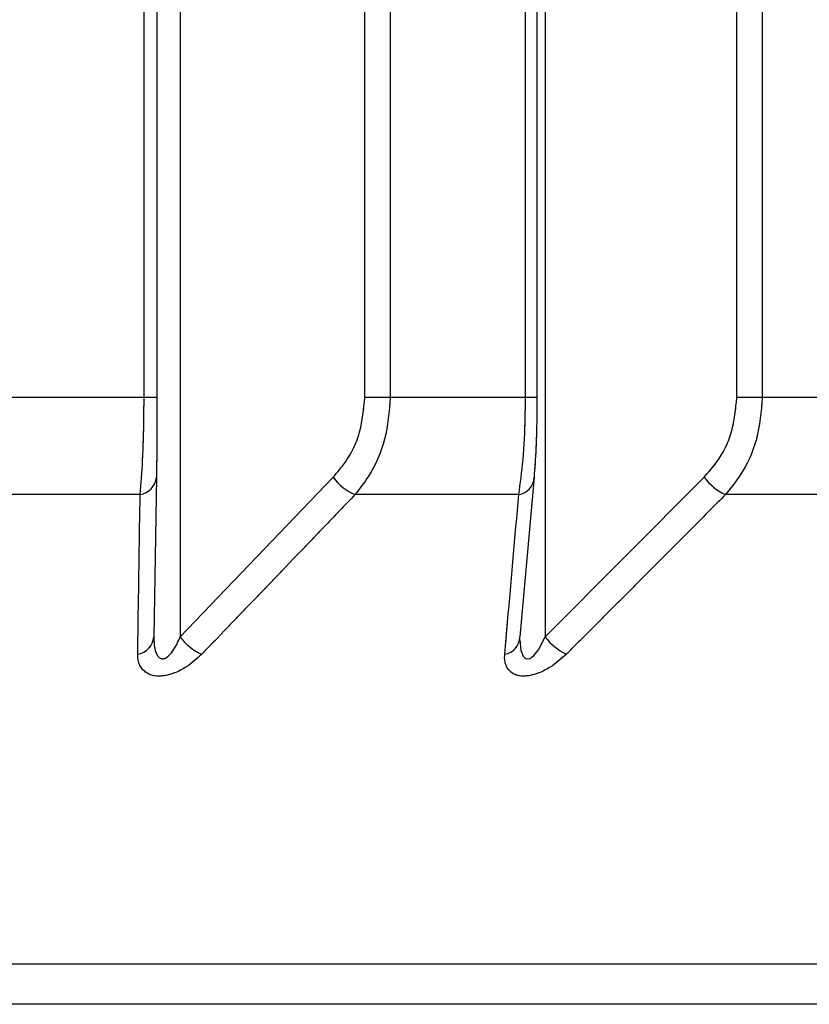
# Paper-space layout 'Dim Drawing' of a CAD drawing. Header units: inches. Extents: x 0.1 to 16.9, y 0.1 to 10.9.
# Tile 48 of 256: x 3.03329 to 3.03434, y 3.66797 to 3.66928. Entities that reach past the tile are written whole.
import ezdxf

# ---------------------------------------------------------------- set-up
doc = ezdxf.new("R2010")
doc.units = ezdxf.units.IN
doc.header["$MEASUREMENT"] = 0
doc.linetypes.add('PHANTOM', pattern=[0.49999999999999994, 0.25, -0.05, 0.05, -0.05, 0.05, -0.05])

psp = doc.layouts.new('Dim Drawing')

# ---------------------------------------------------------------- linework, layer by layer
at = {"color": 7, "linetype": 'Continuous', "lineweight": 25}
for p, q in [((3.033452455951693, 3.668777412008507), (3.033452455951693, 3.6731669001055)), ((3.033469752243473, 3.6731669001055), (3.033469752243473, 3.668777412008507)), ((3.033747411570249, 3.668777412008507), (3.033747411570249, 3.6731669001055)), ((3.033781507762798, 3.6731669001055), (3.033781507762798, 3.668777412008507)), ((3.033962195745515, 3.668777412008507), (3.033962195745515, 3.6731669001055)), ((3.033977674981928, 3.668777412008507), (3.033977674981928, 3.6731669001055)), ((3.034244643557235, 3.668777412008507), (3.034244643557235, 3.6731669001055)), ((3.03427869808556, 3.6731669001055), (3.03427869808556, 3.668777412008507)), ((3.03350068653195, 3.672910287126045), (3.03350068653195, 3.668457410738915)), ((3.03398852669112, 3.672910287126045), (3.03398852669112, 3.668457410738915)), ((3.033452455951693, 3.668777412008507), (3.033265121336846, 3.668777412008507)), ((3.033469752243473, 3.668777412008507), (3.033452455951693, 3.668777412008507)), ((3.033781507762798, 3.668777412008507), (3.033747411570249, 3.668777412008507)), ((3.033962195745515, 3.668777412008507), (3.033781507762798, 3.668777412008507)), ((3.033977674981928, 3.668777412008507), (3.033962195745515, 3.668777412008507)), ((3.03427869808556, 3.668777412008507), (3.034244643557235, 3.668777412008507)), ((3.034451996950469, 3.668777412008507), (3.03427869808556, 3.668777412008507)), ((3.033469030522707, 3.66867069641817), (3.033465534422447, 3.668457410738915)), ((3.03350068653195, 3.668457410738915), (3.033705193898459, 3.66867069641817)), ((3.033973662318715, 3.66867069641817), (3.033954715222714, 3.668457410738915)), ((3.03398852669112, 3.668457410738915), (3.034200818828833, 3.66867069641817)), ((3.033447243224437, 3.668647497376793), (3.033220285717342, 3.668647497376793)), ((3.033953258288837, 3.668647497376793), (3.033734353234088, 3.668647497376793)), ((3.034439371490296, 3.668647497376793), (3.034229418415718, 3.668647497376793)), ((3.037615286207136, 3.668020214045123), (3.020604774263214, 3.668020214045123)), ((3.037485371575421, 3.667966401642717), (3.020734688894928, 3.667966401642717))]:
    psp.add_line(p, q, dxfattribs=at)
at = {"color": 7, "linetype": 'PHANTOM', "lineweight": 18}
for p, q in [((3.033452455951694, 3.668777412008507), (3.033452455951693, 3.6731669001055)), ((3.033452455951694, 3.668777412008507), (3.033452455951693, 3.6731669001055)), ((3.033452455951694, 3.668777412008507), (3.033452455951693, 3.6731669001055)), ((3.033469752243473, 3.6731669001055), (3.033469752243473, 3.668777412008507)), ((3.033469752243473, 3.6731669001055), (3.033469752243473, 3.668777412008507)), ((3.033469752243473, 3.6731669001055), (3.033469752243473, 3.668777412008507)), ((3.033747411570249, 3.668777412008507), (3.033747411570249, 3.6731669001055)), ((3.033747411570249, 3.668777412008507), (3.033747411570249, 3.6731669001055)), ((3.033747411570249, 3.668777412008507), (3.033747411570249, 3.6731669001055)), ((3.033781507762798, 3.6731669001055), (3.033781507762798, 3.668777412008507)), ((3.033781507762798, 3.6731669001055), (3.033781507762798, 3.668777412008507)), ((3.033781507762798, 3.6731669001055), (3.033781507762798, 3.668777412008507)), ((3.033962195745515, 3.668777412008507), (3.033962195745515, 3.6731669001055)), ((3.033962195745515, 3.668777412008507), (3.033962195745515, 3.6731669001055)), ((3.033962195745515, 3.668777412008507), (3.033962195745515, 3.6731669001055)), ((3.033977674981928, 3.668777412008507), (3.033977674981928, 3.6731669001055)), ((3.033977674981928, 3.668777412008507), (3.033977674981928, 3.6731669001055)), ((3.033977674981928, 3.668777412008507), (3.033977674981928, 3.6731669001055)), ((3.034244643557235, 3.668777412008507), (3.034244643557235, 3.6731669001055)), ((3.034244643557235, 3.668777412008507), (3.034244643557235, 3.6731669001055)), ((3.034244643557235, 3.668777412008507), (3.034244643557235, 3.6731669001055)), ((3.03427869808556, 3.6731669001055), (3.03427869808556, 3.668777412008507)), ((3.03427869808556, 3.6731669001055), (3.03427869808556, 3.668777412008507)), ((3.03427869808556, 3.6731669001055), (3.03427869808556, 3.668777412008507)), ((3.03350068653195, 3.672910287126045), (3.03350068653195, 3.668457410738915)), ((3.03350068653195, 3.672910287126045), (3.03350068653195, 3.668457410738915)), ((3.03350068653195, 3.672910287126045), (3.03350068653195, 3.668457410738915)), ((3.03398852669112, 3.672910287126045), (3.03398852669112, 3.668457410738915)), ((3.03398852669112, 3.672910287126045), (3.03398852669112, 3.668457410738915)), ((3.03398852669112, 3.672910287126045), (3.03398852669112, 3.668457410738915)), ((3.033452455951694, 3.668777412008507), (3.033265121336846, 3.668777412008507)), ((3.033452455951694, 3.668777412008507), (3.033265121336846, 3.668777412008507)), ((3.033452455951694, 3.668777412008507), (3.033265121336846, 3.668777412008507)), ((3.033469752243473, 3.668777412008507), (3.033452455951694, 3.668777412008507)), ((3.033469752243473, 3.668777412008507), (3.033452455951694, 3.668777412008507)), ((3.033469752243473, 3.668777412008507), (3.033452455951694, 3.668777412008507)), ((3.033781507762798, 3.668777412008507), (3.033747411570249, 3.668777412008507)), ((3.033781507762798, 3.668777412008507), (3.033747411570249, 3.668777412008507)), ((3.033781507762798, 3.668777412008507), (3.033747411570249, 3.668777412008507)), ((3.033962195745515, 3.668777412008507), (3.033781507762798, 3.668777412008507)), ((3.033962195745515, 3.668777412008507), (3.033781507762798, 3.668777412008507)), ((3.033962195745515, 3.668777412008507), (3.033781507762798, 3.668777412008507)), ((3.033977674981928, 3.668777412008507), (3.033962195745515, 3.668777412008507)), ((3.033977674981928, 3.668777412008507), (3.033962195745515, 3.668777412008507)), ((3.033977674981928, 3.668777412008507), (3.033962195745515, 3.668777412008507)), ((3.03427869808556, 3.668777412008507), (3.034244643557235, 3.668777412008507)), ((3.03427869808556, 3.668777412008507), (3.034244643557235, 3.668777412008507)), ((3.03427869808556, 3.668777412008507), (3.034244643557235, 3.668777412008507)), ((3.034451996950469, 3.668777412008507), (3.03427869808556, 3.668777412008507)), ((3.034451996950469, 3.668777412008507), (3.03427869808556, 3.668777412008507)), ((3.034451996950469, 3.668777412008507), (3.03427869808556, 3.668777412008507)), ((3.033469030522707, 3.66867069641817), (3.033465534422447, 3.668457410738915)), ((3.033469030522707, 3.66867069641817), (3.033465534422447, 3.668457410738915)), ((3.033469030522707, 3.66867069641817), (3.033465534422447, 3.668457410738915)), ((3.03350068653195, 3.668457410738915), (3.033705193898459, 3.66867069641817)), ((3.03350068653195, 3.668457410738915), (3.033705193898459, 3.66867069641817)), ((3.03350068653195, 3.668457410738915), (3.033705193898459, 3.66867069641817)), ((3.033973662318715, 3.66867069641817), (3.033954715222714, 3.668457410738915)), ((3.033973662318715, 3.66867069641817), (3.033954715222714, 3.668457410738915)), ((3.033973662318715, 3.66867069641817), (3.033954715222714, 3.668457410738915)), ((3.03398852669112, 3.668457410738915), (3.034200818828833, 3.66867069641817)), ((3.03398852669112, 3.668457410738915), (3.034200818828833, 3.66867069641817)), ((3.03398852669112, 3.668457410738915), (3.034200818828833, 3.66867069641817)), ((3.033447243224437, 3.668647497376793), (3.033220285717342, 3.668647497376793)), ((3.033447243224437, 3.668647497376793), (3.033220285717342, 3.668647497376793)), ((3.033447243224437, 3.668647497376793), (3.033220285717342, 3.668647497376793)), ((3.033953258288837, 3.668647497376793), (3.033734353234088, 3.668647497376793)), ((3.033953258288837, 3.668647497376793), (3.033734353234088, 3.668647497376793)), ((3.033953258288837, 3.668647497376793), (3.033734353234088, 3.668647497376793)), ((3.034439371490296, 3.668647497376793), (3.034229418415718, 3.668647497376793)), ((3.034439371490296, 3.668647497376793), (3.034229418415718, 3.668647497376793)), ((3.034439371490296, 3.668647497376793), (3.034229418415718, 3.668647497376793)), ((3.037615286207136, 3.668020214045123), (3.020604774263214, 3.668020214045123)), ((3.037615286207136, 3.668020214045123), (3.020604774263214, 3.668020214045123)), ((3.037615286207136, 3.668020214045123), (3.020604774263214, 3.668020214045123)), ((3.037485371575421, 3.667966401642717), (3.020734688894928, 3.667966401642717)), ((3.037485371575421, 3.667966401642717), (3.020734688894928, 3.667966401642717)), ((3.037485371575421, 3.667966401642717), (3.020734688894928, 3.667966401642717))]:
    psp.add_line(p, q, dxfattribs=at)
at = {"color": 7, "linetype": 'Continuous', "lineweight": 25, "flags": 128}
psp.add_lwpolyline([(3.033954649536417, 3.668453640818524), (3.033954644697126, 3.668453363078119), (3.033956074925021, 3.668439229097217), (3.033959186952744, 3.668431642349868), (3.033961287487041, 3.668429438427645), (3.033962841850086, 3.668428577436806), (3.033965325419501, 3.668428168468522), (3.033967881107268, 3.668428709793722), (3.033970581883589, 3.668430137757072), (3.033973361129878, 3.66843239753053), (3.033979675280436, 3.668440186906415), (3.03398852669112, 3.668457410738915), (3.03398852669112, 3.668457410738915)], dxfattribs=at)
at = {"color": 7, "linetype": 'PHANTOM', "lineweight": 18, "flags": 128}
psp.add_lwpolyline([(3.033954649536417, 3.668453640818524), (3.033954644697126, 3.668453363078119), (3.033956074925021, 3.668439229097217), (3.033959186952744, 3.668431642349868), (3.033961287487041, 3.668429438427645), (3.033962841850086, 3.668428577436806), (3.033965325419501, 3.668428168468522), (3.033967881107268, 3.668428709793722), (3.033970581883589, 3.668430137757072), (3.033973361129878, 3.66843239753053), (3.033979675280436, 3.668440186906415), (3.03398852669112, 3.668457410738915), (3.03398852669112, 3.668457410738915)], dxfattribs=at)
psp.add_lwpolyline([(3.033954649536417, 3.668453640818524), (3.033954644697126, 3.668453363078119), (3.033956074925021, 3.668439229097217), (3.033959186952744, 3.668431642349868), (3.033961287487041, 3.668429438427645), (3.033962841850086, 3.668428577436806), (3.033965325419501, 3.668428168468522), (3.033967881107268, 3.668428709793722), (3.033970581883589, 3.668430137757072), (3.033973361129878, 3.66843239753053), (3.033979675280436, 3.668440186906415), (3.03398852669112, 3.668457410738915), (3.03398852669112, 3.668457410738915)], dxfattribs=at)
psp.add_lwpolyline([(3.033954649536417, 3.668453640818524), (3.033954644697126, 3.668453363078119), (3.033956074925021, 3.668439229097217), (3.033959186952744, 3.668431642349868), (3.033961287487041, 3.668429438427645), (3.033962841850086, 3.668428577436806), (3.033965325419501, 3.668428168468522), (3.033967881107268, 3.668428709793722), (3.033970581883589, 3.668430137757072), (3.033973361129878, 3.66843239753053), (3.033979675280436, 3.668440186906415), (3.03398852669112, 3.668457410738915), (3.03398852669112, 3.668457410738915)], dxfattribs=at)
at = {"color": 7, "linetype": 'Continuous', "lineweight": 25}
for centre, radius, start, end in [((3.033443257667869, 3.668673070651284), 2.588198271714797e-05, 278.8582019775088, 354.7366841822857), ((3.033761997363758, 3.668712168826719), 7.033202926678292e-05, 216.1333123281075, 246.8554758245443), ((3.03394957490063, 3.668671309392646), 2.409521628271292e-05, 278.7931697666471, 358.5422567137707), ((3.034261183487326, 3.668715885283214), 7.540507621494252e-05, 216.8184541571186, 245.0858971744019), ((3.033439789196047, 3.668459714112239), 2.584806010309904e-05, 279.3804611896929, 354.8874746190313), ((3.033557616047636, 3.668498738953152), 7.034906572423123e-05, 215.9779267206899, 246.5264363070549), ((3.03393064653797, 3.668457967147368), 2.407511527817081e-05, 279.3472316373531, 358.6756991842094), ((3.034049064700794, 3.668502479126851), 7.547191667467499e-05, 216.6663680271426, 244.7615099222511)]:
    psp.add_arc(centre, radius, start, end, dxfattribs=at)
at = {"color": 7, "linetype": 'PHANTOM', "lineweight": 18}
for centre, radius, start, end in [((3.033443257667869, 3.668673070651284), 2.588198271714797e-05, 278.8582019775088, 354.7366841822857), ((3.033443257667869, 3.668673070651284), 2.588198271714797e-05, 278.8582019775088, 354.7366841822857), ((3.033443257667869, 3.668673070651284), 2.588198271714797e-05, 278.8582019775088, 354.7366841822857), ((3.033761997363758, 3.668712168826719), 7.033202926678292e-05, 216.1333123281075, 246.8554758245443), ((3.033761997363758, 3.668712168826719), 7.033202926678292e-05, 216.1333123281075, 246.8554758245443), ((3.033761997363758, 3.668712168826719), 7.033202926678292e-05, 216.1333123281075, 246.8554758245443), ((3.03394957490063, 3.668671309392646), 2.409521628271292e-05, 278.7931697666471, 358.5422567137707), ((3.03394957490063, 3.668671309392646), 2.409521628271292e-05, 278.7931697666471, 358.5422567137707), ((3.03394957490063, 3.668671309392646), 2.409521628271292e-05, 278.7931697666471, 358.5422567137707), ((3.034261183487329, 3.668715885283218), 7.54050762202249e-05, 216.8184541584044, 245.0858971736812), ((3.034261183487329, 3.668715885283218), 7.54050762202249e-05, 216.8184541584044, 245.0858971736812), ((3.034261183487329, 3.668715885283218), 7.54050762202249e-05, 216.8184541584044, 245.0858971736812), ((3.033439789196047, 3.668459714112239), 2.584806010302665e-05, 279.3804611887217, 354.8874746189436), ((3.033439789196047, 3.668459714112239), 2.584806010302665e-05, 279.3804611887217, 354.8874746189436), ((3.033439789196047, 3.668459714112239), 2.584806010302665e-05, 279.3804611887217, 354.8874746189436), ((3.033557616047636, 3.668498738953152), 7.034906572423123e-05, 215.9779267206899, 246.5264363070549), ((3.033557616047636, 3.668498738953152), 7.034906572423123e-05, 215.9779267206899, 246.5264363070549), ((3.033557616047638, 3.668498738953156), 7.034906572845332e-05, 215.9779267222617, 246.5264363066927), ((3.03393064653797, 3.668457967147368), 2.407511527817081e-05, 279.3472316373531, 358.6756991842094), ((3.03393064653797, 3.668457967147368), 2.407511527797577e-05, 279.3472316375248, 358.675699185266), ((3.03393064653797, 3.668457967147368), 2.407511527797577e-05, 279.3472316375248, 358.675699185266), ((3.034049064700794, 3.668502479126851), 7.547191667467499e-05, 216.6663680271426, 244.7615099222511), ((3.034049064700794, 3.668502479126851), 7.547191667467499e-05, 216.6663680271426, 244.7615099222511), ((3.03404906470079, 3.668502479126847), 7.547191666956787e-05, 216.6663680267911, 244.7615099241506)]:
    psp.add_arc(centre, radius, start, end, dxfattribs=at)
at = {"color": 7, "linetype": 'Continuous', "lineweight": 25}
for points, knots in [([(3.033447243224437, 3.668647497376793), (3.033448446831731, 3.66866239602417), (3.03345086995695, 3.668692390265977), (3.033452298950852, 3.668740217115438), (3.033452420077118, 3.668768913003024), (3.033452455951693, 3.668777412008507)], [0, 0, 0, 0, 0.4099050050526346, 0.8252285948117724, 1, 1, 1, 1]), ([(3.033469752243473, 3.668777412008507), (3.033469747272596, 3.668770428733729), (3.033469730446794, 3.668746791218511), (3.033469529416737, 3.668707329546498), (3.033469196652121, 3.668682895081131), (3.033469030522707, 3.66867069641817)], [0, 0, 0, 0, 0.1735354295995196, 0.5873958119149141, 1, 1, 1, 1]), ([(3.033705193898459, 3.66867069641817), (3.033710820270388, 3.668677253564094), (3.033725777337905, 3.66869468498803), (3.033743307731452, 3.668730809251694), (3.033746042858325, 3.668761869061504), (3.033747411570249, 3.668777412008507)], [0, 0, 0, 0, 0.2315050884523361, 0.6154298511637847, 0.9999999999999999, 0.9999999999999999, 0.9999999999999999, 0.9999999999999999]), ([(3.033781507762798, 3.668777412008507), (3.033779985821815, 3.668758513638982), (3.033776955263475, 3.668720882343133), (3.033757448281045, 3.668676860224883), (3.033740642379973, 3.668655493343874), (3.033734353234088, 3.668647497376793)], [0, 0, 0, 0, 0.3869935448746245, 0.7705992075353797, 1, 1, 1, 1]), ([(3.033953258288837, 3.668647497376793), (3.033955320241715, 3.66866239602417), (3.033959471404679, 3.668692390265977), (3.033961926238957, 3.668740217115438), (3.033962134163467, 3.668768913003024), (3.033962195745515, 3.668777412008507)], [0, 0, 0, 0, 0.4099050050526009, 0.8252285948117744, 0.9999999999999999, 0.9999999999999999, 0.9999999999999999, 0.9999999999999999]), ([(3.033977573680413, 3.668777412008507), (3.03397754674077, 3.668770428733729), (3.033977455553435, 3.668746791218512), (3.033976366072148, 3.668707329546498), (3.033974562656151, 3.668682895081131), (3.033973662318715, 3.66867069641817)], [0, 0, 0, 0, 0.1735354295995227, 0.5873958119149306, 1, 1, 1, 1]), ([(3.034200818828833, 3.66867069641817), (3.034206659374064, 3.668677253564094), (3.034222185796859, 3.66869468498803), (3.034240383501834, 3.668730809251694), (3.034243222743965, 3.668761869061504), (3.034244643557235, 3.668777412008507)], [0, 0, 0, 0, 0.2315050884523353, 0.6154298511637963, 1, 1, 1, 1]), ([(3.03427869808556, 3.668777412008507), (3.034277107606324, 3.668758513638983), (3.034273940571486, 3.668720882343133), (3.034253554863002, 3.668676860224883), (3.034235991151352, 3.668655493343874), (3.034229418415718, 3.668647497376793)], [0, 0, 0, 0, 0.3869935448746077, 0.7705992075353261, 0.9999999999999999, 0.9999999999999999, 0.9999999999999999, 0.9999999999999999]), ([(3.033444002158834, 3.668434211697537), (3.033444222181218, 3.668448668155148), (3.033445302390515, 3.668519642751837), (3.033446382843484, 3.668590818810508), (3.033447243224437, 3.668647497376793)], [0, 0, 0, 0, 0.2036849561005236, 1, 1, 1, 1]), ([(3.033734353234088, 3.668647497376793), (3.033720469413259, 3.668632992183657), (3.03365230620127, 3.668561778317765), (3.033583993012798, 3.668490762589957), (3.033529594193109, 3.668434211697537)], [0, 0, 0, 0, 0.2036849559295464, 1, 1, 1, 1]), ([(3.033934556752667, 3.668434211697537), (3.033935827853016, 3.668448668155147), (3.033942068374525, 3.668519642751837), (3.033948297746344, 3.668590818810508), (3.033953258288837, 3.668647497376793)], [0, 0, 0, 0, 0.2036849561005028, 1, 1, 1, 1]), ([(3.034229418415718, 3.668647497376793), (3.034215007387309, 3.668632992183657), (3.034144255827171, 3.668561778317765), (3.034073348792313, 3.668490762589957), (3.034016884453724, 3.668434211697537)], [0, 0, 0, 0, 0.2036849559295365, 1, 1, 1, 1]), ([(3.033465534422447, 3.668457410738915), (3.033465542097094, 3.668456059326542), (3.033465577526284, 3.668449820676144), (3.033466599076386, 3.668440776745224), (3.033469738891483, 3.66843275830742), (3.033472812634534, 3.668429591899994), (3.033475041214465, 3.668428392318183), (3.033477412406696, 3.668427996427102), (3.033480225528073, 3.668428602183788), (3.033483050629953, 3.668430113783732), (3.033487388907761, 3.668433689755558), (3.033494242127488, 3.66844264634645), (3.033498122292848, 3.668451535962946), (3.03350068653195, 3.668457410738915)], [0, 0, 0, 0, 0.0564900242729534, 0.2607801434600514, 0.3867306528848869, 0.4358741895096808, 0.4646030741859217, 0.5036756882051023, 0.5409810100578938, 0.5816903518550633, 0.6276471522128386, 0.7539275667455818, 1, 1, 1, 1]), ([(3.033529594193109, 3.668434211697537), (3.033522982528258, 3.668428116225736), (3.033512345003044, 3.668418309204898), (3.033494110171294, 3.668409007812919), (3.033479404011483, 3.668404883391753), (3.03346672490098, 3.668404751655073), (3.033455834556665, 3.668408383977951), (3.033447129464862, 3.668416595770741), (3.03344411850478, 3.668426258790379), (3.033444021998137, 3.668432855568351), (3.033444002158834, 3.668434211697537)], [0, 0, 0, 0, 0.2086143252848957, 0.3356401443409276, 0.4424206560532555, 0.5496604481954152, 0.6478447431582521, 0.7774633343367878, 0.9542521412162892, 1, 1, 1, 1]), ([(3.034016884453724, 3.668434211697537), (3.034010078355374, 3.668428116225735), (3.033999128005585, 3.668418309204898), (3.03398090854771, 3.668409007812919), (3.033966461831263, 3.668404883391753), (3.033954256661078, 3.668404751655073), (3.033944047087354, 3.668408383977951), (3.033936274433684, 3.668416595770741), (3.03393408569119, 3.668426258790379), (3.033934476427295, 3.668432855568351), (3.033934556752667, 3.668434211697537)], [0, 0, 0, 0, 0.2086143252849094, 0.3356401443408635, 0.4424206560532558, 0.5496604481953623, 0.6478447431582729, 0.7774633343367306, 0.9542521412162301, 1, 1, 1, 1])]:
    psp.add_open_spline(points, degree=3, knots=knots, dxfattribs=at)
at = {"color": 7, "linetype": 'PHANTOM', "lineweight": 18}
for points, knots in [([(3.033447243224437, 3.668647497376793), (3.033448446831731, 3.66866239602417), (3.03345086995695, 3.668692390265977), (3.033452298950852, 3.668740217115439), (3.033452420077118, 3.668768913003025), (3.033452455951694, 3.668777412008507)], [0, 0, 0, 0, 0.4099050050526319, 0.8252285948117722, 0.9999999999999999, 0.9999999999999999, 0.9999999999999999, 0.9999999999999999]), ([(3.033447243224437, 3.668647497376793), (3.033448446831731, 3.66866239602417), (3.03345086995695, 3.668692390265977), (3.033452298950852, 3.668740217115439), (3.033452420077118, 3.668768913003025), (3.033452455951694, 3.668777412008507)], [0, 0, 0, 0, 0.4099050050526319, 0.8252285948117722, 0.9999999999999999, 0.9999999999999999, 0.9999999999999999, 0.9999999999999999]), ([(3.033447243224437, 3.668647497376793), (3.033448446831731, 3.66866239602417), (3.03345086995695, 3.668692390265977), (3.033452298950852, 3.668740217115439), (3.033452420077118, 3.668768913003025), (3.033452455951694, 3.668777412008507)], [0, 0, 0, 0, 0.4099050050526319, 0.8252285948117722, 0.9999999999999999, 0.9999999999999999, 0.9999999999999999, 0.9999999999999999]), ([(3.033469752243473, 3.668777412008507), (3.033469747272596, 3.668770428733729), (3.033469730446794, 3.668746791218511), (3.033469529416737, 3.668707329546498), (3.033469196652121, 3.668682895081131), (3.033469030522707, 3.66867069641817)], [0, 0, 0, 0, 0.1735354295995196, 0.5873958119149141, 1, 1, 1, 1]), ([(3.033469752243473, 3.668777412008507), (3.033469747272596, 3.668770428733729), (3.033469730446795, 3.668746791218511), (3.033469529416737, 3.668707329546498), (3.033469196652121, 3.668682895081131), (3.033469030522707, 3.66867069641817)], [0, 0, 0, 0, 0.1735354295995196, 0.5873958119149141, 1, 1, 1, 1]), ([(3.033469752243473, 3.668777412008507), (3.033469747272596, 3.668770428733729), (3.033469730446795, 3.668746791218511), (3.033469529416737, 3.668707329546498), (3.033469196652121, 3.668682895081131), (3.033469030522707, 3.66867069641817)], [0, 0, 0, 0, 0.1735354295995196, 0.5873958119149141, 1, 1, 1, 1]), ([(3.033705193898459, 3.66867069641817), (3.033710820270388, 3.668677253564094), (3.033725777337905, 3.66869468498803), (3.033743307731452, 3.668730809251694), (3.033746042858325, 3.668761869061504), (3.033747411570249, 3.668777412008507)], [0, 0, 0, 0, 0.2315050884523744, 0.6154298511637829, 1, 1, 1, 1]), ([(3.033705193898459, 3.66867069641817), (3.033710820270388, 3.668677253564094), (3.033725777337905, 3.66869468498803), (3.033743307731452, 3.668730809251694), (3.033746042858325, 3.668761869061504), (3.033747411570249, 3.668777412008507)], [0, 0, 0, 0, 0.2315050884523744, 0.6154298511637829, 1, 1, 1, 1]), ([(3.033705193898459, 3.66867069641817), (3.033710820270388, 3.668677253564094), (3.033725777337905, 3.66869468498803), (3.033743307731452, 3.668730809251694), (3.033746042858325, 3.668761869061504), (3.033747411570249, 3.668777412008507)], [0, 0, 0, 0, 0.2315050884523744, 0.6154298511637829, 1, 1, 1, 1]), ([(3.033781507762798, 3.668777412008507), (3.033779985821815, 3.668758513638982), (3.033776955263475, 3.668720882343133), (3.033757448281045, 3.668676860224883), (3.033740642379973, 3.668655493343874), (3.033734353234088, 3.668647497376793)], [0, 0, 0, 0, 0.3869935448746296, 0.7705992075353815, 1, 1, 1, 1]), ([(3.033781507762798, 3.668777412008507), (3.033779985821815, 3.668758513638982), (3.033776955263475, 3.668720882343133), (3.033757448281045, 3.668676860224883), (3.033740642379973, 3.668655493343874), (3.033734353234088, 3.668647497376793)], [0, 0, 0, 0, 0.3869935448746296, 0.7705992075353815, 1, 1, 1, 1]), ([(3.033781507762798, 3.668777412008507), (3.033779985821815, 3.668758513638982), (3.033776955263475, 3.668720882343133), (3.033757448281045, 3.668676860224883), (3.033740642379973, 3.668655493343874), (3.033734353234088, 3.668647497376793)], [0, 0, 0, 0, 0.3869935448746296, 0.7705992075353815, 1, 1, 1, 1]), ([(3.033953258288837, 3.668647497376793), (3.033955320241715, 3.66866239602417), (3.033959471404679, 3.668692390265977), (3.033961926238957, 3.668740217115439), (3.033962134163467, 3.668768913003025), (3.033962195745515, 3.668777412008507)], [0, 0, 0, 0, 0.4099050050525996, 0.825228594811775, 1, 1, 1, 1]), ([(3.033953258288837, 3.668647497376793), (3.033955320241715, 3.66866239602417), (3.033959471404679, 3.668692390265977), (3.033961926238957, 3.668740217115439), (3.033962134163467, 3.668768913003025), (3.033962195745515, 3.668777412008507)], [0, 0, 0, 0, 0.4099050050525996, 0.825228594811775, 1, 1, 1, 1]), ([(3.033953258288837, 3.668647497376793), (3.033955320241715, 3.66866239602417), (3.033959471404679, 3.668692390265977), (3.033961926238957, 3.668740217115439), (3.033962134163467, 3.668768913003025), (3.033962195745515, 3.668777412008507)], [0, 0, 0, 0, 0.4099050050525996, 0.825228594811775, 1, 1, 1, 1]), ([(3.033977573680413, 3.668777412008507), (3.03397754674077, 3.668770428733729), (3.033977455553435, 3.668746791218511), (3.033976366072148, 3.668707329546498), (3.033974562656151, 3.668682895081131), (3.033973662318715, 3.66867069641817)], [0, 0, 0, 0, 0.1735354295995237, 0.587395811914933, 0.9999999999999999, 0.9999999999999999, 0.9999999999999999, 0.9999999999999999]), ([(3.033977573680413, 3.668777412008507), (3.03397754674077, 3.668770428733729), (3.033977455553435, 3.668746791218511), (3.033976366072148, 3.668707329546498), (3.033974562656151, 3.668682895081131), (3.033973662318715, 3.66867069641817)], [0, 0, 0, 0, 0.1735354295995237, 0.587395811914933, 0.9999999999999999, 0.9999999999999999, 0.9999999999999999, 0.9999999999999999]), ([(3.033977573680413, 3.668777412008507), (3.03397754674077, 3.668770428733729), (3.033977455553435, 3.668746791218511), (3.033976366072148, 3.668707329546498), (3.033974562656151, 3.668682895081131), (3.033973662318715, 3.66867069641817)], [0, 0, 0, 0, 0.1735354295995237, 0.587395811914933, 0.9999999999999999, 0.9999999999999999, 0.9999999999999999, 0.9999999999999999]), ([(3.034200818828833, 3.66867069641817), (3.034206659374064, 3.668677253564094), (3.034222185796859, 3.66869468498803), (3.034240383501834, 3.668730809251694), (3.034243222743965, 3.668761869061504), (3.034244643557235, 3.668777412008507)], [0, 0, 0, 0, 0.2315050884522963, 0.6154298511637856, 1, 1, 1, 1]), ([(3.034200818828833, 3.66867069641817), (3.034206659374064, 3.668677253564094), (3.034222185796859, 3.66869468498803), (3.034240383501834, 3.668730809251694), (3.034243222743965, 3.668761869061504), (3.034244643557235, 3.668777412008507)], [0, 0, 0, 0, 0.2315050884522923, 0.6154298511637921, 1, 1, 1, 1]), ([(3.034200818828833, 3.66867069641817), (3.034206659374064, 3.668677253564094), (3.034222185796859, 3.66869468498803), (3.034240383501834, 3.668730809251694), (3.034243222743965, 3.668761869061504), (3.034244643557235, 3.668777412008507)], [0, 0, 0, 0, 0.2315050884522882, 0.6154298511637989, 1, 1, 1, 1]), ([(3.03427869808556, 3.668777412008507), (3.034277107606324, 3.668758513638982), (3.034273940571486, 3.668720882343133), (3.034253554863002, 3.668676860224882), (3.034235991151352, 3.668655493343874), (3.034229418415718, 3.668647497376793)], [0, 0, 0, 0, 0.3869935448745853, 0.7705992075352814, 0.9999999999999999, 0.9999999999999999, 0.9999999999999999, 0.9999999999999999]), ([(3.03427869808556, 3.668777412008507), (3.034277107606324, 3.668758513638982), (3.034273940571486, 3.668720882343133), (3.034253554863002, 3.668676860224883), (3.034235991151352, 3.668655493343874), (3.034229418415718, 3.668647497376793)], [0, 0, 0, 0, 0.3869935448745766, 0.7705992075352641, 1, 1, 1, 1]), ([(3.03427869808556, 3.668777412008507), (3.034277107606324, 3.668758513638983), (3.034273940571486, 3.668720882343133), (3.034253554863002, 3.668676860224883), (3.034235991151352, 3.668655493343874), (3.034229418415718, 3.668647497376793)], [0, 0, 0, 0, 0.3869935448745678, 0.7705992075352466, 1, 1, 1, 1]), ([(3.033444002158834, 3.668434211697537), (3.033444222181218, 3.668448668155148), (3.033445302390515, 3.668519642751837), (3.033446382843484, 3.668590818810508), (3.033447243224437, 3.668647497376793)], [0, 0, 0, 0, 0.2036849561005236, 1, 1, 1, 1]), ([(3.033444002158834, 3.668434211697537), (3.033444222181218, 3.668448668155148), (3.033445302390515, 3.668519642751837), (3.033446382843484, 3.668590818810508), (3.033447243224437, 3.668647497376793)], [0, 0, 0, 0, 0.2036849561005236, 1, 1, 1, 1]), ([(3.033444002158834, 3.668434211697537), (3.033444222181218, 3.668448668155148), (3.033445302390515, 3.668519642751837), (3.033446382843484, 3.668590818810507), (3.033447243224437, 3.668647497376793)], [0, 0, 0, 0, 0.2036849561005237, 1, 1, 1, 1]), ([(3.033734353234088, 3.668647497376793), (3.033720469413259, 3.668632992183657), (3.03365230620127, 3.668561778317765), (3.033583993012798, 3.668490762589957), (3.033529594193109, 3.668434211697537)], [0, 0, 0, 0, 0.2036849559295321, 1, 1, 1, 1]), ([(3.033734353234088, 3.668647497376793), (3.033720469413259, 3.668632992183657), (3.03365230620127, 3.668561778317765), (3.033583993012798, 3.668490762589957), (3.033529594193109, 3.668434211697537)], [0, 0, 0, 0, 0.2036849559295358, 1, 1, 1, 1]), ([(3.033734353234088, 3.668647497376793), (3.033720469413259, 3.668632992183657), (3.03365230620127, 3.668561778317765), (3.033583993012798, 3.668490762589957), (3.033529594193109, 3.668434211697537)], [0, 0, 0, 0, 0.2036849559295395, 1, 1, 1, 1]), ([(3.033934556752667, 3.668434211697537), (3.033935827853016, 3.668448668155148), (3.033942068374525, 3.668519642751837), (3.033948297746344, 3.668590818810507), (3.033953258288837, 3.668647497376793)], [0, 0, 0, 0, 0.2036849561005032, 1, 1, 1, 1]), ([(3.033934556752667, 3.668434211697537), (3.033935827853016, 3.668448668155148), (3.033942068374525, 3.668519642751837), (3.033948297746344, 3.668590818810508), (3.033953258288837, 3.668647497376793)], [0, 0, 0, 0, 0.2036849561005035, 1, 1, 1, 1]), ([(3.033934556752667, 3.668434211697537), (3.033935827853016, 3.668448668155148), (3.033942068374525, 3.668519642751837), (3.033948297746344, 3.668590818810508), (3.033953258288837, 3.668647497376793)], [0, 0, 0, 0, 0.2036849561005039, 1, 1, 1, 1]), ([(3.034229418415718, 3.668647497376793), (3.034215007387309, 3.668632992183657), (3.034144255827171, 3.668561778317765), (3.034073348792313, 3.668490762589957), (3.034016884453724, 3.668434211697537)], [0, 0, 0, 0, 0.2036849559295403, 1, 1, 1, 1]), ([(3.034229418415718, 3.668647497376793), (3.034215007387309, 3.668632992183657), (3.034144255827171, 3.668561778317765), (3.034073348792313, 3.668490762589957), (3.034016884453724, 3.668434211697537)], [0, 0, 0, 0, 0.2036849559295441, 1, 1, 1, 1]), ([(3.034229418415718, 3.668647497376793), (3.034215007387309, 3.668632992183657), (3.034144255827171, 3.668561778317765), (3.034073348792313, 3.668490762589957), (3.034016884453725, 3.668434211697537)], [0, 0, 0, 0, 0.2036849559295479, 1, 1, 1, 1]), ([(3.033465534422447, 3.668457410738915), (3.033465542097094, 3.668456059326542), (3.033465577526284, 3.668449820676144), (3.033466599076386, 3.668440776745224), (3.033469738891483, 3.66843275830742), (3.033472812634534, 3.668429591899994), (3.033475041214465, 3.668428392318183), (3.033477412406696, 3.668427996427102), (3.033480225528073, 3.668428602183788), (3.033483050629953, 3.668430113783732), (3.033487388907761, 3.668433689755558), (3.033494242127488, 3.66844264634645), (3.033498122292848, 3.668451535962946), (3.03350068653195, 3.668457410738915)], [0, 0, 0, 0, 0.0564900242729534, 0.2607801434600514, 0.3867306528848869, 0.4358741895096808, 0.4646030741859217, 0.5036756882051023, 0.5409810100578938, 0.5816903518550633, 0.6276471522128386, 0.7539275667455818, 1, 1, 1, 1]), ([(3.033465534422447, 3.668457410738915), (3.033465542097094, 3.668456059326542), (3.033465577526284, 3.668449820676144), (3.033466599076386, 3.668440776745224), (3.033469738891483, 3.66843275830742), (3.033472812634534, 3.668429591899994), (3.033475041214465, 3.668428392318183), (3.033477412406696, 3.668427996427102), (3.033480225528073, 3.668428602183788), (3.033483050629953, 3.668430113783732), (3.033487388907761, 3.668433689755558), (3.033494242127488, 3.66844264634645), (3.033498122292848, 3.668451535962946), (3.03350068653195, 3.668457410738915)], [0, 0, 0, 0, 0.0564900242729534, 0.2607801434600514, 0.3867306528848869, 0.4358741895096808, 0.4646030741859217, 0.5036756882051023, 0.5409810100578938, 0.5816903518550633, 0.6276471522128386, 0.7539275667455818, 1, 1, 1, 1]), ([(3.033465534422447, 3.668457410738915), (3.033465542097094, 3.668456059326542), (3.033465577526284, 3.668449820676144), (3.033466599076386, 3.668440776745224), (3.033469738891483, 3.66843275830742), (3.033472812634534, 3.668429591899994), (3.033475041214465, 3.668428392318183), (3.033477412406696, 3.668427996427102), (3.033480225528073, 3.668428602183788), (3.033483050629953, 3.668430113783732), (3.033487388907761, 3.668433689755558), (3.033494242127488, 3.66844264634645), (3.033498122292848, 3.668451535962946), (3.03350068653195, 3.668457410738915)], [0, 0, 0, 0, 0.0564900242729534, 0.2607801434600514, 0.3867306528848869, 0.4358741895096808, 0.4646030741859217, 0.5036756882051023, 0.5409810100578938, 0.5816903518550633, 0.6276471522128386, 0.7539275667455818, 1, 1, 1, 1]), ([(3.033529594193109, 3.668434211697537), (3.033522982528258, 3.668428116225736), (3.033512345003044, 3.668418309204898), (3.033494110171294, 3.668409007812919), (3.033479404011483, 3.668404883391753), (3.03346672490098, 3.668404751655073), (3.033455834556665, 3.668408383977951), (3.033447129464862, 3.668416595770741), (3.03344411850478, 3.668426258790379), (3.033444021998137, 3.668432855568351), (3.033444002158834, 3.668434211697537)], [0, 0, 0, 0, 0.2086143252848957, 0.3356401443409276, 0.4424206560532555, 0.5496604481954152, 0.6478447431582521, 0.7774633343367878, 0.9542521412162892, 1, 1, 1, 1]), ([(3.033529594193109, 3.668434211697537), (3.033522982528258, 3.668428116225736), (3.033512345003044, 3.668418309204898), (3.033494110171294, 3.668409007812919), (3.033479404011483, 3.668404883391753), (3.03346672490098, 3.668404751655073), (3.033455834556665, 3.668408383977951), (3.033447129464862, 3.668416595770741), (3.03344411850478, 3.668426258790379), (3.033444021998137, 3.668432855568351), (3.033444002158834, 3.668434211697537)], [0, 0, 0, 0, 0.2086143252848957, 0.3356401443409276, 0.4424206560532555, 0.5496604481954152, 0.6478447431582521, 0.7774633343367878, 0.9542521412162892, 1, 1, 1, 1]), ([(3.033529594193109, 3.668434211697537), (3.033522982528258, 3.668428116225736), (3.033512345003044, 3.668418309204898), (3.033494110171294, 3.668409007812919), (3.033479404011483, 3.668404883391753), (3.03346672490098, 3.668404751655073), (3.033455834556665, 3.668408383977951), (3.033447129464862, 3.668416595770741), (3.03344411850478, 3.668426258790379), (3.033444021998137, 3.668432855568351), (3.033444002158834, 3.668434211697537)], [0, 0, 0, 0, 0.2086143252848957, 0.3356401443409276, 0.4424206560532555, 0.5496604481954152, 0.6478447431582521, 0.7774633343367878, 0.9542521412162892, 1, 1, 1, 1]), ([(3.034016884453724, 3.668434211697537), (3.034010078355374, 3.668428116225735), (3.033999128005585, 3.668418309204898), (3.03398090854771, 3.668409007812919), (3.033966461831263, 3.668404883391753), (3.033954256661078, 3.668404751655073), (3.033944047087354, 3.668408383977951), (3.033936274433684, 3.668416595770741), (3.03393408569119, 3.668426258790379), (3.033934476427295, 3.668432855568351), (3.033934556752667, 3.668434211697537)], [0, 0, 0, 0, 0.2086143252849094, 0.3356401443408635, 0.4424206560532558, 0.5496604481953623, 0.6478447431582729, 0.7774633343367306, 0.9542521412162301, 1, 1, 1, 1]), ([(3.034016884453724, 3.668434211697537), (3.034010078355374, 3.668428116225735), (3.033999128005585, 3.668418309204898), (3.03398090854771, 3.668409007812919), (3.033966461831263, 3.668404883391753), (3.033954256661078, 3.668404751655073), (3.033944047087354, 3.668408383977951), (3.033936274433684, 3.668416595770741), (3.03393408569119, 3.668426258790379), (3.033934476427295, 3.668432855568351), (3.033934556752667, 3.668434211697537)], [0, 0, 0, 0, 0.2086143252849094, 0.3356401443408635, 0.4424206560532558, 0.5496604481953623, 0.6478447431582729, 0.7774633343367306, 0.9542521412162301, 1, 1, 1, 1]), ([(3.034016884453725, 3.668434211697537), (3.034010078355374, 3.668428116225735), (3.033999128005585, 3.668418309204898), (3.03398090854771, 3.668409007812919), (3.033966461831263, 3.668404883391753), (3.033954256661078, 3.668404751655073), (3.033944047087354, 3.668408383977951), (3.033936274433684, 3.668416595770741), (3.03393408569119, 3.668426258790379), (3.033934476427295, 3.668432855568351), (3.033934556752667, 3.668434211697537)], [0, 0, 0, 0, 0.2086143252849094, 0.3356401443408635, 0.4424206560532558, 0.5496604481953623, 0.6478447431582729, 0.7774633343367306, 0.9542521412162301, 1, 1, 1, 1])]:
    psp.add_open_spline(points, degree=3, knots=knots, dxfattribs=at)

doc.saveas('drawing.dxf')
